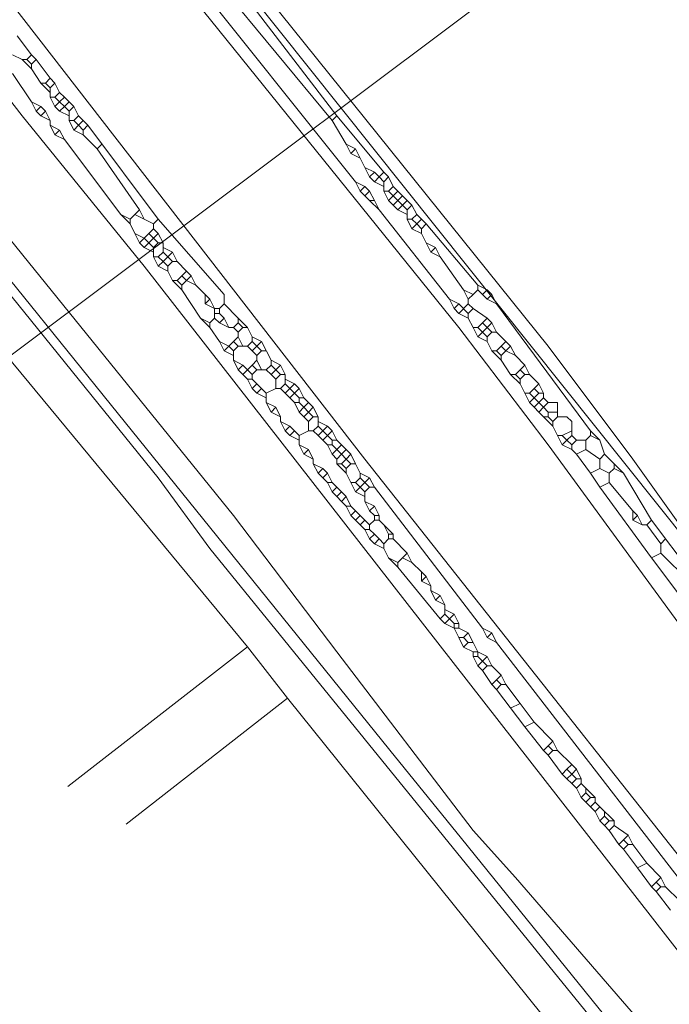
# Model space of a CAD drawing. Header units: metres. Extents: x 92810 to 93633, y 464687 to 465459.
# Tile 221 of 256: x 93227 to 93237, y 465292 to 465307. Entities that reach past the tile are written whole.
import ezdxf
from ezdxf.lldxf.tags import DXFTag

# ---------------------------------------------------------------- set-up
doc = ezdxf.new("R2010")
doc.units = ezdxf.units.M
for name, color, linetype, lineweight, transparency in [('B-OI-KL-DATA_KPN-G', 90, 'SI_B_DATA_KPN', 18, 0.4), ('B-OI-KL-DATA_ZIGGO BV-G', 90, 'SI_B_DATA_ZIGGO', 18, 0.4), ('B-OI-KL-ET_HS_LIANDER-G', 10, 'SI_B_ET_HS_LIANDON', 18, 0.4), ('B-OI-KL-ET_LS_LIANDER-G', 190, 'SI_B_ET_LS_LIANDER', 18, 0.4), ('B-OI-KL-GAS_LD_LIANDER-G', 30, 'SI_B_GAS_LD_LIANDER', 18, 0.4), ('B-WE-KL-DATA-G', 90, 'KL-DATA-N', 18, 0.4), ('B-WE-KL-WATER-G', 170, 'KL-WATER-N', 18, 0.4), ('B-WE-KL-WATER_MANTELBUIS-G', 170, 'CONTINUOUS', 18, 0.4)]:
    doc.layers.add(name, color=color, linetype=linetype, lineweight=lineweight, transparency=transparency)
doc.styles.get("Standard").update_dxf_attribs({"font": 'isocp.shx'})
tags = doc.linetypes.add('KL-DATA-N', pattern='A,4,-1,[101,NLCS.SHX,S=0.5,R=0,X=0,Y=0],-1,4,-1,["D",Standard,S=1,R=0,X=-0.25,Y=-0.5],-1.5', length=12.5).pattern_tags.tags
tags[18] = DXFTag(74, 10)
doc.linetypes.add('KL-WATER-N', pattern='A,7,-0.5,[168,NLCS.SHX,S=0.75,R=0,X=0.75,Y=0],-2', length=9.5)
doc.linetypes.add('SI_B_DATA_KPN', pattern='A,5,-2,["KPN",Standard,S=1.5,R=0,X=-0.51,Y=-0.75],-8', length=15)
doc.linetypes.add('SI_B_DATA_ZIGGO', pattern='A,5,-2,["ZIGGO",Standard,S=1.5,R=0,X=-0.51,Y=-0.75],-9', length=16)
doc.linetypes.add('SI_B_ET_HS_LIANDON', pattern='A,5,-2,["LI-HS",Standard,S=1.5,R=0,X=-0.51,Y=-0.75],-10', length=17)
doc.linetypes.add('SI_B_ET_LS_LIANDER', pattern='A,5,-2,["LI-LS",Standard,S=1.5,R=0,X=-0.51,Y=-0.75],-10', length=17)
doc.linetypes.add('SI_B_GAS_LD_LIANDER', pattern='A,5,-2,["LI-G-LD",Standard,S=1.5,R=0,X=-0.51,Y=-0.75],-11', length=18)

msp = doc.modelspace()

# ---------------------------------------------------------------- linework, layer by layer
at = {"layer": 'B-OI-KL-DATA_KPN-G', "flags": 128}
msp.add_lwpolyline([(93224.75, 465315.321), (93224.893, 465315.321), (93224.964, 465315.179), (93225.821, 465313.536), (93226.107, 465313.179), (93251.607, 465281.25), (93252.036, 465280.607), (93263.393, 465262.964), (93265.179, 465260.036), (93265.179, 465259.893), (93263.25, 465258.679), (93262.821, 465258.321), (93208.893, 465218.536), (93207.036, 465217.107), (93182.536, 465198.964)], dxfattribs=at)
at = {"layer": 'B-OI-KL-DATA_ZIGGO BV-G', "flags": 128}
for points in [[(93230.463, 465297.755), (93225.291, 465304.001)], [(93227.734, 465295.63), (93230.463, 465297.755)], [(93230.463, 465297.755), (93231.074, 465296.971)], [(93228.618, 465295.059), (93231.074, 465296.971)], [(93236.861, 465289.782), (93231.074, 465296.971)]]:
    msp.add_lwpolyline(points, dxfattribs=at)
at = {"layer": 'B-OI-KL-ET_HS_LIANDER-G'}
for p, q in [((93227.464, 465306.25), (93227.464, 465306.107)), ((93227.75, 465305.893), (93227.75, 465305.75)), ((93228.036, 465305.679), (93229.107, 465304.25)), ((93232.536, 465304.821), (93232.536, 465304.679)), ((93228.821, 465304.393), (93228.679, 465304.25)), ((93232.893, 465304.393), (93232.893, 465304.25)), ((93229.036, 465303.821), (93229.036, 465303.679)), ((93229.179, 465303.893), (93229.179, 465303.75)), ((93229.321, 465303.75), (93229.179, 465303.607)), ((93229.964, 465302.893), (93229.964, 465302.75)), ((93233.821, 465302.964), (93233.679, 465302.821)), ((93230.321, 465302.464), (93230.179, 465302.321)), ((93230.679, 465302.393), (93230.821, 465302.107)), ((93230.25, 465302.25), (93230.25, 465302.107)), ((93231.036, 465301.893), (93231.036, 465301.75)), ((93230.75, 465301.607), (93230.75, 465301.464)), ((93235.179, 465301.464), (93235.179, 465301.25)), ((93231.536, 465301.25), (93231.536, 465301.107)), ((93235.393, 465301.179), (93235.393, 465300.964)), ((93231.25, 465300.964), (93231.25, 465300.821)), ((93232.321, 465300.321), (93232.179, 465300.179)), ((93232.25, 465300.107), (93232.25, 465299.964)), ((93236.607, 465299.679), (93237.25, 465298.821)), ((93233.464, 465298.393), (93233.464, 465298.25)), ((93234.321, 465297.321), (93234.179, 465297.179)), ((93234.25, 465297.107), (93234.679, 465296.536))]:
    msp.add_line(p, q, dxfattribs=at)
at = {"layer": 'B-OI-KL-ET_HS_LIANDER-G', "flags": 128}
for points in [[(93203.679, 465338.964), (93203.821, 465339.107), (93207.75, 465335.036), (93213.393, 465328.893), (93217.607, 465323.964), (93220.607, 465320.25), (93235.036, 465302.321), (93236.321, 465300.607), (93238.464, 465297.607), (93241.179, 465294.107), (93245.607, 465288.607), (93249.107, 465284.679), (93249.893, 465283.964), (93251.036, 465282.893), (93251.821, 465282.321), (93255.036, 465280.25), (93257.75, 465278.679), (93261.821, 465276.536), (93263.25, 465275.893), (93267.25, 465274.536), (93268.107, 465274.321), (93273.179, 465273.036)], [(93202.536, 465338.25), (93202.393, 465338.107), (93202.464, 465338.036), (93214.036, 465322.607), (93216.321, 465319.679), (93227.036, 465305.821), (93228.893, 465303.536), (93241.321, 465287.607), (93242.179, 465286.607), (93245.393, 465283.107), (93246.321, 465282.25), (93247.964, 465280.679), (93250.821, 465278.25), (93253.679, 465276.107), (93255.821, 465274.679), (93259.464, 465272.536), (93261.536, 465271.464), (93263.679, 465270.464), (93265.893, 465269.607), (93269.393, 465268.393), (93271.107, 465267.893), (93275.464, 465266.607), (93277.179, 465266.179), (93281.321, 465265.25), (93282.607, 465265.036), (93288.107, 465264.464), (93293.893, 465264.464), (93294.964, 465264.536), (93297.536, 465264.893), (93298.75, 465265.179), (93299.536, 465265.464)], [(93204.107, 465337.321), (93211.321, 465327.679), (93219.107, 465317.536), (93232.25, 465300.607), (93239.036, 465292.036), (93242.036, 465288.179), (93243.536, 465286.393), (93245.25, 465284.536), (93247.75, 465282.107), (93250.964, 465279.25), (93251.893, 465278.536), (93254.893, 465276.321), (93256.536, 465275.25), (93260.393, 465273.036), (93262.107, 465272.179), (93264.964, 465270.893), (93265.607, 465270.679), (93269.679, 465269.25), (93270.893, 465268.893), (93277.75, 465266.964)], [(93204.179, 465337.393), (93209.607, 465331.75), (93210.607, 465330.607), (93215.464, 465325.107), (93217.464, 465322.679), (93233.679, 465302.607), (93235.036, 465300.821), (93238.536, 465296.036), (93240.607, 465293.393), (93244.393, 465288.607), (93245.679, 465287.107), (93248.464, 465284.036), (93249.893, 465282.679), (93251.036, 465281.75), (93252.964, 465280.464), (93257.893, 465277.536), (93259.536, 465276.679), (93261.679, 465275.607), (93262.607, 465275.25), (93263.679, 465274.75), (93265.179, 465274.25), (93266.964, 465273.679), (93271.25, 465272.607), (93277.179, 465271.25), (93278.036, 465271.107), (93279.25, 465270.964)], [(93229.536, 465308.036), (93232.107, 465304.821)], [(93230.179, 465307.964), (93231.821, 465305.821)], [(93230.036, 465307.821), (93231.75, 465305.75)], [(93226.964, 465307.036), (93227.179, 465306.75)], [(93226.893, 465306.75), (93227.036, 465306.679)], [(93227.179, 465306.75), (93227.107, 465306.679)], [(93227.179, 465306.75), (93227.25, 465306.679)], [(93227.036, 465306.679), (93227.107, 465306.679)], [(93227.036, 465306.679), (93227.179, 465306.536)], [(93227.107, 465306.679), (93227.179, 465306.607)], [(93227.25, 465306.679), (93227.179, 465306.607)], [(93227.179, 465306.607), (93227.179, 465306.536)], [(93227.25, 465306.679), (93227.464, 465306.393)], [(93226.893, 465306.464), (93227.179, 465306.036)], [(93227.179, 465306.536), (93227.321, 465306.321)], [(93227.321, 465306.321), (93227.393, 465306.321)], [(93227.321, 465306.321), (93227.464, 465306.179)], [(93227.464, 465306.393), (93227.393, 465306.321)], [(93227.393, 465306.321), (93227.464, 465306.25)], [(93227.464, 465306.393), (93227.536, 465306.321)], [(93227.536, 465306.321), (93227.464, 465306.25)], [(93227.536, 465306.321), (93227.607, 465306.179)], [(93227.607, 465306.179), (93227.536, 465306.107)], [(93227.607, 465306.179), (93227.679, 465306.107)], [(93227.179, 465306.036), (93227.321, 465305.964)], [(93227.179, 465306.036), (93227.25, 465305.893)], [(93227.464, 465306.107), (93227.536, 465306.107)], [(93227.464, 465306.107), (93227.536, 465305.964)], [(93227.536, 465306.107), (93227.607, 465306.036)], [(93227.607, 465306.036), (93227.536, 465305.964)], [(93227.679, 465306.107), (93227.607, 465306.036)], [(93227.607, 465306.036), (93227.679, 465305.964)], [(93227.679, 465306.107), (93227.75, 465306.036)], [(93227.75, 465306.036), (93227.679, 465305.964)], [(93227.75, 465306.036), (93227.821, 465305.964)], [(93227.321, 465305.964), (93227.25, 465305.893)], [(93227.25, 465305.893), (93227.321, 465305.821)], [(93227.321, 465305.964), (93227.393, 465305.893)], [(93227.393, 465305.893), (93227.321, 465305.821)], [(93227.393, 465305.893), (93227.464, 465305.75)], [(93227.536, 465305.964), (93227.607, 465305.893)], [(93227.679, 465305.964), (93227.607, 465305.893)], [(93227.607, 465305.893), (93227.75, 465305.821)], [(93227.679, 465305.964), (93227.75, 465305.893)], [(93227.821, 465305.964), (93227.75, 465305.893)], [(93227.821, 465305.964), (93227.893, 465305.821)], [(93227.321, 465305.821), (93227.464, 465305.75)], [(93227.464, 465305.75), (93227.464, 465305.679)], [(93227.75, 465305.75), (93227.821, 465305.75)], [(93227.75, 465305.75), (93227.821, 465305.607)], [(93227.893, 465305.821), (93227.821, 465305.75)], [(93227.821, 465305.75), (93227.893, 465305.679)], [(93227.893, 465305.821), (93227.964, 465305.75)], [(93227.964, 465305.75), (93227.893, 465305.679)], [(93227.964, 465305.75), (93228.036, 465305.679)], [(93231.821, 465305.821), (93231.75, 465305.75)], [(93231.75, 465305.75), (93231.964, 465305.393)], [(93231.821, 465305.821), (93232.536, 465304.964)], [(93227.464, 465305.679), (93227.607, 465305.607)], [(93227.464, 465305.679), (93227.536, 465305.536)], [(93227.607, 465305.607), (93227.536, 465305.536)], [(93227.607, 465305.607), (93227.679, 465305.464)], [(93227.893, 465305.679), (93227.821, 465305.607)], [(93227.821, 465305.607), (93227.964, 465305.536)], [(93227.893, 465305.679), (93227.964, 465305.607)], [(93228.036, 465305.679), (93227.964, 465305.607)], [(93227.964, 465305.607), (93227.964, 465305.536)], [(93227.536, 465305.536), (93227.679, 465305.464)], [(93227.679, 465305.464), (93228.536, 465304.321)], [(93227.964, 465305.536), (93228.179, 465305.321)], [(93228.25, 465305.393), (93228.179, 465305.321)], [(93228.179, 465305.321), (93228.821, 465304.393)], [(93231.964, 465305.393), (93232.107, 465305.321)], [(93231.964, 465305.393), (93232.036, 465305.25)], [(93232.107, 465305.321), (93232.036, 465305.25)], [(93232.107, 465305.321), (93232.179, 465305.179)], [(93232.036, 465305.25), (93232.179, 465305.179)], [(93232.179, 465305.179), (93232.25, 465305.036)], [(93232.25, 465305.036), (93232.393, 465304.964)], [(93232.25, 465305.036), (93232.321, 465304.893)], [(93232.393, 465304.964), (93232.321, 465304.893)], [(93232.393, 465304.964), (93232.464, 465304.893)], [(93232.536, 465304.964), (93232.464, 465304.893)], [(93232.536, 465304.964), (93232.607, 465304.893)], [(93232.107, 465304.821), (93232.25, 465304.75)], [(93232.107, 465304.821), (93232.179, 465304.679)], [(93232.321, 465304.893), (93232.393, 465304.821)], [(93232.464, 465304.893), (93232.393, 465304.821)], [(93232.393, 465304.821), (93232.536, 465304.75)], [(93232.464, 465304.893), (93232.536, 465304.821)], [(93232.607, 465304.893), (93232.536, 465304.821)], [(93232.607, 465304.893), (93232.679, 465304.75)], [(93232.25, 465304.75), (93232.179, 465304.679)], [(93232.179, 465304.679), (93232.321, 465304.536)], [(93232.25, 465304.75), (93232.321, 465304.679)], [(93232.321, 465304.679), (93232.25, 465304.607)], [(93232.321, 465304.679), (93232.393, 465304.536)], [(93232.536, 465304.679), (93232.607, 465304.679)], [(93232.536, 465304.679), (93232.607, 465304.536)], [(93232.679, 465304.75), (93232.607, 465304.679)], [(93232.607, 465304.679), (93232.679, 465304.607)], [(93232.679, 465304.75), (93232.821, 465304.607)], [(93232.75, 465304.679), (93232.679, 465304.607)], [(93232.321, 465304.536), (93232.393, 465304.536)], [(93232.321, 465304.536), (93232.464, 465304.393)], [(93232.393, 465304.536), (93232.464, 465304.393)], [(93232.679, 465304.607), (93232.607, 465304.536)], [(93232.607, 465304.536), (93232.679, 465304.464)], [(93232.679, 465304.607), (93232.75, 465304.536)], [(93232.75, 465304.536), (93232.679, 465304.464)], [(93232.821, 465304.607), (93232.75, 465304.536)], [(93232.75, 465304.536), (93232.821, 465304.464)], [(93232.821, 465304.607), (93232.893, 465304.536)], [(93232.893, 465304.536), (93232.821, 465304.464)], [(93232.893, 465304.536), (93232.964, 465304.464)], [(93228.821, 465304.393), (93228.893, 465304.25)], [(93232.464, 465304.393), (93233.536, 465303.036)], [(93232.679, 465304.464), (93232.75, 465304.393)], [(93232.821, 465304.464), (93232.75, 465304.393)], [(93232.75, 465304.393), (93232.893, 465304.321)], [(93232.821, 465304.464), (93232.893, 465304.393)], [(93232.964, 465304.464), (93232.893, 465304.393)], [(93232.964, 465304.464), (93233.036, 465304.321)], [(93228.536, 465304.321), (93228.679, 465304.25)], [(93228.536, 465304.321), (93228.679, 465304.179)], [(93228.679, 465304.25), (93228.679, 465304.179)], [(93228.75, 465304.321), (93229.036, 465304.179)], [(93229.107, 465304.25), (93229.036, 465304.179)], [(93229.107, 465304.25), (93230.107, 465303.107), (93230.107, 465302.964)], [(93232.893, 465304.25), (93232.964, 465304.25)], [(93232.893, 465304.25), (93232.964, 465304.107)], [(93233.036, 465304.321), (93232.964, 465304.25)], [(93232.964, 465304.25), (93233.036, 465304.179)], [(93233.036, 465304.321), (93233.107, 465304.25)], [(93233.107, 465304.25), (93233.036, 465304.179)], [(93233.107, 465304.25), (93233.179, 465304.179)], [(93228.679, 465304.179), (93228.75, 465304.036)], [(93229.036, 465304.107), (93228.964, 465304.036)], [(93229.036, 465304.179), (93229.036, 465304.107)], [(93229.036, 465304.107), (93229.107, 465304.036)], [(93233.036, 465304.179), (93232.964, 465304.107)], [(93232.964, 465304.107), (93233.107, 465304.036)], [(93233.036, 465304.179), (93233.107, 465304.107)], [(93233.179, 465304.179), (93233.107, 465304.107)], [(93233.107, 465304.107), (93233.107, 465304.036)], [(93233.179, 465304.179), (93233.964, 465303.25)], [(93228.75, 465304.036), (93228.893, 465303.964)], [(93228.75, 465304.036), (93228.821, 465303.893)], [(93228.893, 465303.964), (93228.821, 465303.893)], [(93228.964, 465304.036), (93228.893, 465303.964)], [(93228.893, 465303.964), (93228.964, 465303.893)], [(93228.964, 465304.036), (93229.036, 465303.964)], [(93229.036, 465303.964), (93228.964, 465303.893)], [(93229.107, 465304.036), (93229.036, 465303.964)], [(93229.036, 465303.964), (93229.107, 465303.893)], [(93229.107, 465304.036), (93229.179, 465303.893)], [(93233.107, 465304.036), (93233.179, 465303.893)], [(93228.821, 465303.893), (93228.893, 465303.821)], [(93228.964, 465303.893), (93228.893, 465303.821)], [(93228.893, 465303.821), (93229.036, 465303.75)], [(93228.964, 465303.893), (93229.036, 465303.821)], [(93229.107, 465303.893), (93229.036, 465303.821)], [(93229.107, 465303.893), (93229.179, 465303.893)], [(93229.179, 465303.821), (93229.321, 465303.75)], [(93233.179, 465303.893), (93233.321, 465303.821)], [(93233.179, 465303.893), (93233.25, 465303.75)], [(93233.321, 465303.821), (93233.25, 465303.75)], [(93233.321, 465303.821), (93233.393, 465303.679)], [(93229.036, 465303.679), (93229.107, 465303.679)], [(93229.036, 465303.679), (93229.107, 465303.536)], [(93229.179, 465303.75), (93229.107, 465303.679)], [(93229.107, 465303.679), (93229.179, 465303.607)], [(93229.179, 465303.607), (93229.107, 465303.536)], [(93229.179, 465303.75), (93229.321, 465303.607)], [(93229.179, 465303.607), (93229.25, 465303.536)], [(93229.321, 465303.607), (93229.25, 465303.536)], [(93229.321, 465303.75), (93229.393, 465303.607)], [(93229.321, 465303.607), (93229.393, 465303.607)], [(93229.393, 465303.607), (93229.536, 465303.464)], [(93233.25, 465303.75), (93233.393, 465303.679)], [(93233.393, 465303.679), (93233.75, 465303.179)], [(93229.107, 465303.536), (93229.25, 465303.464)], [(93229.25, 465303.536), (93229.25, 465303.464)], [(93229.25, 465303.464), (93229.321, 465303.321)], [(93229.536, 465303.464), (93229.464, 465303.393)], [(93229.536, 465303.464), (93229.607, 465303.393)], [(93229.321, 465303.321), (93229.393, 465303.321)], [(93229.321, 465303.321), (93229.464, 465303.179)], [(93229.464, 465303.393), (93229.393, 465303.321)], [(93229.393, 465303.321), (93229.464, 465303.25)], [(93229.464, 465303.393), (93229.536, 465303.321)], [(93229.536, 465303.321), (93229.464, 465303.25)], [(93229.607, 465303.393), (93229.536, 465303.321)], [(93229.536, 465303.321), (93229.679, 465303.25)], [(93229.607, 465303.393), (93229.679, 465303.25)], [(93229.464, 465303.25), (93229.464, 465303.179)], [(93229.464, 465303.179), (93229.75, 465302.75)], [(93229.679, 465303.25), (93229.821, 465303.107)], [(93233.75, 465303.179), (93233.893, 465303.107)], [(93233.75, 465303.179), (93233.821, 465303.036)], [(93233.964, 465303.179), (93233.893, 465303.107)], [(93233.964, 465303.25), (93234.107, 465303.179)], [(93233.964, 465303.25), (93233.964, 465303.179)], [(93233.964, 465303.179), (93234.036, 465303.107)], [(93234.107, 465303.179), (93234.036, 465303.107)], [(93234.107, 465303.179), (93234.179, 465303.107)], [(93229.821, 465303.107), (93229.893, 465303.036)], [(93229.821, 465303.107), (93229.821, 465302.964)], [(93229.893, 465303.036), (93229.821, 465302.964)], [(93229.893, 465303.036), (93229.964, 465302.893)], [(93233.536, 465303.036), (93233.679, 465302.964)], [(93233.536, 465303.036), (93233.607, 465302.893)], [(93233.893, 465303.107), (93233.821, 465303.036)], [(93233.821, 465303.036), (93233.821, 465302.964)], [(93234.036, 465303.107), (93234.107, 465303.036)], [(93234.179, 465303.107), (93234.107, 465303.036)], [(93234.107, 465303.036), (93234.25, 465302.964)], [(93234.179, 465303.107), (93234.25, 465302.964)], [(93229.821, 465302.964), (93229.964, 465302.893)], [(93229.964, 465302.893), (93230.036, 465302.893)], [(93230.107, 465302.964), (93230.036, 465302.893)], [(93230.036, 465302.893), (93230.036, 465302.821)], [(93230.107, 465302.964), (93230.321, 465302.75)], [(93233.679, 465302.964), (93233.607, 465302.893)], [(93233.607, 465302.893), (93233.679, 465302.821)], [(93233.679, 465302.964), (93233.821, 465302.821)], [(93233.821, 465302.964), (93233.893, 465302.893)], [(93233.893, 465302.893), (93233.821, 465302.821)], [(93233.893, 465302.893), (93234.107, 465302.75)], [(93234.25, 465302.964), (93235.679, 465301.036)], [(93229.75, 465302.75), (93229.893, 465302.679)], [(93229.75, 465302.75), (93229.893, 465302.607)], [(93229.964, 465302.75), (93229.893, 465302.679)], [(93229.964, 465302.821), (93230.036, 465302.821)], [(93229.964, 465302.75), (93230.036, 465302.679)], [(93230.036, 465302.821), (93230.107, 465302.75)], [(93230.107, 465302.75), (93230.036, 465302.679)], [(93230.107, 465302.75), (93230.179, 465302.607)], [(93230.321, 465302.75), (93230.464, 465302.607)], [(93230.321, 465302.75), (93230.321, 465302.679)], [(93233.679, 465302.821), (93233.821, 465302.75)], [(93233.821, 465302.821), (93233.821, 465302.75)], [(93233.821, 465302.75), (93233.893, 465302.607)], [(93234.107, 465302.75), (93234.036, 465302.679)], [(93234.107, 465302.75), (93234.179, 465302.679)], [(93229.893, 465302.679), (93229.893, 465302.607)], [(93229.893, 465302.607), (93230.036, 465302.393)], [(93230.036, 465302.679), (93230.179, 465302.607)], [(93230.179, 465302.607), (93230.25, 465302.607)], [(93230.321, 465302.679), (93230.25, 465302.607)], [(93230.25, 465302.607), (93230.321, 465302.536)], [(93230.321, 465302.679), (93230.393, 465302.607)], [(93230.393, 465302.607), (93230.321, 465302.536)], [(93230.393, 465302.607), (93230.464, 465302.607)], [(93230.464, 465302.607), (93230.536, 465302.464)], [(93233.893, 465302.607), (93233.964, 465302.607)], [(93233.893, 465302.607), (93233.964, 465302.464)], [(93234.036, 465302.679), (93233.964, 465302.607)], [(93233.964, 465302.607), (93234.036, 465302.536)], [(93234.036, 465302.679), (93234.107, 465302.607)], [(93234.107, 465302.607), (93234.036, 465302.536)], [(93234.179, 465302.679), (93234.107, 465302.607)], [(93234.107, 465302.607), (93234.179, 465302.536)], [(93234.179, 465302.679), (93234.25, 465302.536)], [(93230.321, 465302.536), (93230.321, 465302.464)], [(93230.321, 465302.464), (93230.393, 465302.321)], [(93230.536, 465302.464), (93230.679, 465302.393)], [(93230.536, 465302.464), (93230.536, 465302.393)], [(93234.036, 465302.536), (93233.964, 465302.464)], [(93233.964, 465302.464), (93234.107, 465302.393)], [(93234.036, 465302.536), (93234.107, 465302.464)], [(93234.179, 465302.536), (93234.107, 465302.464)], [(93234.107, 465302.464), (93234.107, 465302.393)], [(93234.179, 465302.536), (93234.25, 465302.536)], [(93234.25, 465302.536), (93234.393, 465302.393)], [(93230.036, 465302.393), (93230.179, 465302.321)], [(93230.036, 465302.393), (93230.107, 465302.25)], [(93230.179, 465302.321), (93230.107, 465302.25)], [(93230.179, 465302.321), (93230.25, 465302.25)], [(93230.25, 465302.393), (93230.321, 465302.321)], [(93230.321, 465302.321), (93230.25, 465302.25)], [(93230.321, 465302.321), (93230.464, 465302.321)], [(93230.536, 465302.393), (93230.464, 465302.321)], [(93230.464, 465302.321), (93230.536, 465302.25)], [(93230.536, 465302.393), (93230.607, 465302.321)], [(93230.607, 465302.321), (93230.536, 465302.25)], [(93230.679, 465302.393), (93230.607, 465302.321)], [(93230.607, 465302.321), (93230.679, 465302.25)], [(93234.107, 465302.393), (93234.179, 465302.25)], [(93234.321, 465302.321), (93234.25, 465302.25)], [(93234.393, 465302.393), (93234.321, 465302.321)], [(93234.321, 465302.321), (93234.393, 465302.25)], [(93234.393, 465302.393), (93234.464, 465302.321)], [(93234.464, 465302.321), (93234.393, 465302.25)], [(93234.464, 465302.321), (93234.536, 465302.179)], [(93230.107, 465302.25), (93230.25, 465302.179)], [(93230.536, 465302.25), (93230.607, 465302.179)], [(93230.679, 465302.25), (93230.607, 465302.179)], [(93230.607, 465302.179), (93230.607, 465302.107)], [(93230.679, 465302.25), (93230.75, 465302.25)], [(93234.179, 465302.25), (93234.25, 465302.25)], [(93234.179, 465302.25), (93234.321, 465302.107)], [(93234.25, 465302.25), (93234.321, 465302.179)], [(93234.393, 465302.25), (93234.321, 465302.179)], [(93234.321, 465302.179), (93234.321, 465302.107)], [(93234.393, 465302.25), (93234.536, 465302.179)], [(93234.536, 465302.179), (93234.679, 465302.036)], [(93230.25, 465302.107), (93230.393, 465302.036)], [(93230.25, 465302.107), (93230.321, 465301.964)], [(93230.393, 465302.036), (93230.321, 465301.964)], [(93230.321, 465301.964), (93230.393, 465301.893)], [(93230.393, 465302.036), (93230.464, 465301.964)], [(93230.464, 465301.964), (93230.393, 465301.893)], [(93230.536, 465302.036), (93230.464, 465301.964)], [(93230.464, 465301.964), (93230.536, 465301.893)], [(93230.607, 465302.107), (93230.536, 465302.036)], [(93230.536, 465302.036), (93230.607, 465301.964)], [(93230.607, 465301.964), (93230.536, 465301.893)], [(93230.607, 465302.107), (93230.679, 465301.964)], [(93230.607, 465301.964), (93230.75, 465301.964)], [(93230.821, 465302.036), (93230.75, 465301.964)], [(93230.75, 465301.964), (93230.821, 465301.893)], [(93230.821, 465302.107), (93230.964, 465302.036)], [(93230.821, 465302.107), (93230.821, 465302.036)], [(93230.821, 465302.036), (93230.893, 465301.964)], [(93230.893, 465301.964), (93230.821, 465301.893)], [(93230.964, 465302.036), (93230.893, 465301.964)], [(93230.893, 465301.964), (93230.964, 465301.893)], [(93230.964, 465302.036), (93231.036, 465301.893)], [(93234.321, 465302.107), (93234.464, 465301.893)], [(93234.607, 465301.964), (93234.536, 465301.893)], [(93234.679, 465302.036), (93234.607, 465301.964)], [(93234.607, 465301.964), (93234.679, 465301.893)], [(93234.679, 465302.036), (93234.75, 465301.893)], [(93230.393, 465301.893), (93230.464, 465301.821)], [(93230.464, 465301.821), (93230.536, 465301.821)], [(93230.464, 465301.821), (93230.536, 465301.679)], [(93230.536, 465301.893), (93230.536, 465301.821)], [(93230.536, 465301.821), (93230.607, 465301.75)], [(93230.821, 465301.893), (93230.893, 465301.821)], [(93230.964, 465301.893), (93230.893, 465301.821)], [(93230.893, 465301.821), (93230.893, 465301.679)], [(93230.964, 465301.893), (93231.036, 465301.893)], [(93231.036, 465301.821), (93231.179, 465301.75)], [(93234.464, 465301.893), (93234.536, 465301.893)], [(93234.464, 465301.893), (93234.607, 465301.75)], [(93234.536, 465301.893), (93234.607, 465301.821)], [(93234.679, 465301.893), (93234.607, 465301.821)], [(93234.607, 465301.821), (93234.607, 465301.75)], [(93234.679, 465301.893), (93234.75, 465301.893)], [(93234.75, 465301.893), (93234.893, 465301.75)], [(93230.607, 465301.75), (93230.536, 465301.679)], [(93230.536, 465301.679), (93230.607, 465301.607)], [(93230.607, 465301.75), (93230.679, 465301.679)], [(93230.679, 465301.679), (93230.607, 465301.607)], [(93230.679, 465301.679), (93230.75, 465301.607)], [(93230.893, 465301.679), (93230.75, 465301.607)], [(93230.893, 465301.679), (93230.964, 465301.679)], [(93231.036, 465301.75), (93230.964, 465301.679)], [(93230.964, 465301.679), (93231.036, 465301.607)], [(93231.036, 465301.75), (93231.107, 465301.679)], [(93231.107, 465301.679), (93231.036, 465301.607)], [(93231.179, 465301.75), (93231.107, 465301.679)], [(93231.107, 465301.679), (93231.179, 465301.607)], [(93231.179, 465301.75), (93231.25, 465301.679)], [(93231.25, 465301.679), (93231.179, 465301.607)], [(93231.25, 465301.679), (93231.321, 465301.536)], [(93234.607, 465301.75), (93234.679, 465301.607)], [(93234.821, 465301.679), (93234.75, 465301.607)], [(93234.893, 465301.75), (93234.821, 465301.679)], [(93234.821, 465301.679), (93234.893, 465301.607)], [(93234.893, 465301.75), (93234.964, 465301.607)], [(93230.607, 465301.607), (93230.75, 465301.536)], [(93231.036, 465301.607), (93231.107, 465301.536)], [(93231.179, 465301.607), (93231.107, 465301.536)], [(93231.107, 465301.536), (93231.179, 465301.464)], [(93231.179, 465301.607), (93231.25, 465301.536)], [(93231.25, 465301.536), (93231.321, 465301.536)], [(93231.25, 465301.536), (93231.25, 465301.464)], [(93231.321, 465301.536), (93231.393, 465301.464)], [(93234.679, 465301.607), (93234.75, 465301.607)], [(93234.679, 465301.607), (93234.75, 465301.464)], [(93234.75, 465301.607), (93234.821, 465301.536)], [(93234.821, 465301.536), (93234.75, 465301.464)], [(93234.893, 465301.607), (93234.821, 465301.536)], [(93234.821, 465301.536), (93234.893, 465301.464)], [(93234.893, 465301.607), (93234.964, 465301.607)], [(93234.964, 465301.536), (93234.893, 465301.464)], [(93234.964, 465301.607), (93234.964, 465301.536)], [(93234.964, 465301.536), (93235.036, 465301.464)], [(93230.75, 465301.464), (93230.893, 465301.393)], [(93230.75, 465301.464), (93230.821, 465301.321)], [(93230.893, 465301.393), (93230.821, 465301.321)], [(93230.893, 465301.393), (93230.964, 465301.25)], [(93231.179, 465301.464), (93231.25, 465301.464)], [(93231.179, 465301.464), (93231.25, 465301.321)], [(93231.25, 465301.464), (93231.321, 465301.393)], [(93231.321, 465301.393), (93231.25, 465301.321)], [(93231.393, 465301.464), (93231.321, 465301.393)], [(93231.321, 465301.393), (93231.393, 465301.321)], [(93231.393, 465301.464), (93231.464, 465301.393)], [(93231.464, 465301.393), (93231.393, 465301.321)], [(93231.464, 465301.393), (93231.536, 465301.25)], [(93234.75, 465301.464), (93234.821, 465301.393)], [(93234.893, 465301.464), (93234.821, 465301.393)], [(93234.821, 465301.393), (93234.893, 465301.321)], [(93234.893, 465301.464), (93234.964, 465301.393)], [(93234.964, 465301.393), (93234.893, 465301.321)], [(93235.036, 465301.464), (93234.964, 465301.393)], [(93234.964, 465301.393), (93235.036, 465301.321)], [(93235.036, 465301.464), (93235.179, 465301.464)], [(93230.821, 465301.321), (93230.964, 465301.25)], [(93230.964, 465301.25), (93230.964, 465301.179)], [(93231.25, 465301.321), (93231.321, 465301.25)], [(93231.393, 465301.321), (93231.321, 465301.25)], [(93231.321, 465301.25), (93231.393, 465301.179)], [(93231.393, 465301.321), (93231.464, 465301.25)], [(93231.464, 465301.25), (93231.393, 465301.179)], [(93231.464, 465301.25), (93231.536, 465301.25)], [(93234.893, 465301.321), (93234.964, 465301.25)], [(93234.964, 465301.25), (93235.036, 465301.25)], [(93234.964, 465301.25), (93235.107, 465301.107)], [(93235.036, 465301.321), (93235.179, 465301.321)], [(93235.036, 465301.321), (93235.036, 465301.25)], [(93235.036, 465301.25), (93235.107, 465301.179)], [(93235.179, 465301.25), (93235.107, 465301.179)], [(93235.179, 465301.25), (93235.321, 465301.25), (93235.393, 465301.179)], [(93230.964, 465301.179), (93231.107, 465301.107)], [(93230.964, 465301.179), (93231.036, 465301.036)], [(93231.107, 465301.107), (93231.036, 465301.036)], [(93231.107, 465301.107), (93231.179, 465301.036)], [(93231.393, 465301.179), (93231.393, 465301.036)], [(93231.536, 465301.107), (93231.464, 465301.036)], [(93231.536, 465301.179), (93231.679, 465301.107)], [(93231.536, 465301.107), (93231.607, 465301.036)], [(93231.679, 465301.107), (93231.607, 465301.036)], [(93231.679, 465301.107), (93231.75, 465301.036)], [(93235.107, 465301.179), (93235.107, 465301.107)], [(93235.107, 465301.107), (93235.179, 465300.964)], [(93231.036, 465301.036), (93231.107, 465300.964)], [(93231.179, 465301.036), (93231.107, 465300.964)], [(93231.107, 465300.964), (93231.25, 465300.893)], [(93231.179, 465301.036), (93231.25, 465300.964)], [(93231.393, 465301.036), (93231.25, 465300.964)], [(93231.393, 465301.036), (93231.464, 465301.036)], [(93231.464, 465301.036), (93231.536, 465300.964)], [(93231.607, 465301.036), (93231.536, 465300.964)], [(93231.536, 465300.964), (93231.607, 465300.893)], [(93231.607, 465301.036), (93231.679, 465300.964)], [(93231.679, 465300.964), (93231.607, 465300.893)], [(93231.75, 465301.036), (93231.679, 465300.964)], [(93231.679, 465300.964), (93231.75, 465300.893)], [(93231.75, 465301.036), (93231.821, 465300.893)], [(93235.179, 465300.964), (93235.25, 465300.964)], [(93235.179, 465300.964), (93235.25, 465300.821)], [(93235.393, 465301.036), (93235.25, 465300.964)], [(93235.25, 465300.964), (93235.321, 465300.893)], [(93235.393, 465300.964), (93235.321, 465300.893)], [(93235.393, 465300.964), (93235.464, 465300.893)], [(93235.679, 465300.964), (93235.607, 465300.893)], [(93235.679, 465301.036), (93235.821, 465300.893)], [(93235.679, 465301.036), (93235.679, 465300.964)], [(93235.679, 465300.964), (93235.821, 465300.893)], [(93231.25, 465300.821), (93231.393, 465300.75)], [(93231.25, 465300.821), (93231.321, 465300.679)], [(93231.607, 465300.893), (93231.679, 465300.821)], [(93231.679, 465300.821), (93231.75, 465300.821)], [(93231.679, 465300.821), (93231.75, 465300.679)], [(93231.75, 465300.893), (93231.821, 465300.893)], [(93231.75, 465300.893), (93231.75, 465300.821)], [(93231.75, 465300.821), (93231.821, 465300.75)], [(93231.821, 465300.893), (93231.893, 465300.821)], [(93231.893, 465300.821), (93231.821, 465300.75)], [(93231.893, 465300.821), (93231.964, 465300.75)], [(93235.321, 465300.893), (93235.25, 465300.821)], [(93235.25, 465300.821), (93235.393, 465300.75)], [(93235.321, 465300.893), (93235.393, 465300.821)], [(93235.464, 465300.893), (93235.393, 465300.821)], [(93235.393, 465300.821), (93235.393, 465300.75)], [(93235.464, 465300.893), (93235.607, 465300.893)], [(93235.607, 465300.893), (93235.607, 465300.75)], [(93235.821, 465300.893), (93235.893, 465300.679)], [(93231.393, 465300.75), (93231.321, 465300.679)], [(93231.321, 465300.679), (93231.464, 465300.607)], [(93231.393, 465300.75), (93231.464, 465300.607)], [(93231.821, 465300.75), (93231.75, 465300.679)], [(93231.75, 465300.679), (93231.821, 465300.607)], [(93231.821, 465300.75), (93231.893, 465300.679)], [(93231.893, 465300.679), (93231.821, 465300.607)], [(93231.964, 465300.75), (93231.893, 465300.679)], [(93231.893, 465300.679), (93231.964, 465300.607)], [(93231.964, 465300.75), (93232.036, 465300.679)], [(93232.036, 465300.679), (93231.964, 465300.607)], [(93232.036, 465300.679), (93232.107, 465300.536)], [(93235.393, 465300.75), (93235.464, 465300.679)], [(93235.607, 465300.75), (93235.464, 465300.679)], [(93235.464, 465300.679), (93235.679, 465300.393)], [(93235.607, 465300.75), (93235.821, 465300.607)], [(93235.893, 465300.679), (93235.821, 465300.607)], [(93235.893, 465300.679), (93236.036, 465300.536)], [(93231.464, 465300.607), (93231.464, 465300.536)], [(93231.464, 465300.536), (93231.607, 465300.464)], [(93231.464, 465300.536), (93231.536, 465300.393)], [(93231.607, 465300.464), (93231.536, 465300.393)], [(93231.607, 465300.464), (93231.679, 465300.393)], [(93231.821, 465300.607), (93231.821, 465300.536)], [(93231.821, 465300.536), (93231.893, 465300.536)], [(93231.821, 465300.536), (93231.964, 465300.393)], [(93231.964, 465300.607), (93231.893, 465300.536)], [(93231.893, 465300.536), (93231.964, 465300.464)], [(93231.964, 465300.607), (93232.036, 465300.536)], [(93232.036, 465300.536), (93231.964, 465300.464)], [(93231.964, 465300.464), (93231.964, 465300.393)], [(93232.036, 465300.536), (93232.107, 465300.536)], [(93232.107, 465300.536), (93232.179, 465300.393)], [(93235.821, 465300.464), (93235.679, 465300.393)], [(93235.821, 465300.607), (93235.821, 465300.464)], [(93235.821, 465300.464), (93235.964, 465300.393)], [(93236.036, 465300.464), (93235.964, 465300.393)], [(93236.036, 465300.536), (93236.179, 465300.393)], [(93236.036, 465300.536), (93236.036, 465300.464)], [(93236.036, 465300.464), (93236.179, 465300.393)], [(93231.536, 465300.393), (93231.607, 465300.321)], [(93231.679, 465300.393), (93231.607, 465300.321)], [(93231.607, 465300.321), (93231.679, 465300.25)], [(93231.679, 465300.393), (93231.75, 465300.25)], [(93231.964, 465300.393), (93232.036, 465300.25)], [(93232.179, 465300.321), (93232.107, 465300.25)], [(93232.179, 465300.393), (93232.321, 465300.321)], [(93232.179, 465300.393), (93232.179, 465300.321)], [(93232.179, 465300.321), (93232.321, 465300.179)], [(93232.321, 465300.321), (93232.393, 465300.179)], [(93235.679, 465300.393), (93235.821, 465300.179)], [(93235.964, 465300.393), (93235.964, 465300.25)], [(93236.179, 465300.393), (93236.607, 465299.679)], [(93231.679, 465300.25), (93231.75, 465300.25)], [(93231.679, 465300.25), (93231.75, 465300.107)], [(93231.75, 465300.25), (93231.821, 465300.179)], [(93231.821, 465300.179), (93231.75, 465300.107)], [(93231.821, 465300.179), (93231.893, 465300.107)], [(93232.036, 465300.25), (93232.107, 465300.25)], [(93232.036, 465300.25), (93232.107, 465300.107)], [(93232.107, 465300.25), (93232.179, 465300.179)], [(93232.179, 465300.179), (93232.107, 465300.107)], [(93232.179, 465300.179), (93232.25, 465300.107)], [(93232.321, 465300.179), (93232.25, 465300.107)], [(93232.321, 465300.179), (93232.393, 465300.179)], [(93232.393, 465300.179), (93234.036, 465298.036)], [(93235.964, 465300.25), (93235.821, 465300.179)], [(93235.821, 465300.179), (93236.607, 465299.107)], [(93235.964, 465300.25), (93236.321, 465299.821)], [(93231.75, 465300.107), (93231.821, 465300.036)], [(93231.893, 465300.107), (93231.821, 465300.036)], [(93231.821, 465300.036), (93231.893, 465299.964)], [(93231.893, 465300.107), (93231.964, 465300.036)], [(93231.964, 465300.036), (93231.893, 465299.964)], [(93231.964, 465300.036), (93232.036, 465299.893)], [(93232.107, 465300.107), (93232.25, 465300.036)], [(93231.893, 465299.964), (93231.964, 465299.893)], [(93231.964, 465299.893), (93232.036, 465299.893)], [(93231.964, 465299.893), (93232.036, 465299.75)], [(93232.036, 465299.893), (93232.107, 465299.821)], [(93232.25, 465299.964), (93232.393, 465299.893)], [(93232.25, 465299.964), (93232.321, 465299.821)], [(93232.393, 465299.893), (93232.321, 465299.821)], [(93232.393, 465299.893), (93232.464, 465299.75)], [(93232.107, 465299.821), (93232.036, 465299.75)], [(93232.036, 465299.75), (93232.107, 465299.679)], [(93232.107, 465299.821), (93232.179, 465299.75)], [(93232.179, 465299.75), (93232.107, 465299.679)], [(93232.179, 465299.75), (93232.321, 465299.607)], [(93232.321, 465299.821), (93232.393, 465299.75)], [(93232.393, 465299.75), (93232.464, 465299.75)], [(93232.393, 465299.75), (93232.393, 465299.679)], [(93232.464, 465299.75), (93232.464, 465299.679)], [(93236.321, 465299.821), (93236.393, 465299.75)], [(93236.321, 465299.821), (93236.321, 465299.679)], [(93236.393, 465299.75), (93236.321, 465299.679)], [(93236.393, 465299.75), (93236.464, 465299.607)], [(93232.107, 465299.679), (93232.179, 465299.607)], [(93232.25, 465299.679), (93232.179, 465299.607)], [(93232.179, 465299.607), (93232.25, 465299.536)], [(93232.393, 465299.679), (93232.321, 465299.607)], [(93232.321, 465299.607), (93232.321, 465299.536)], [(93232.393, 465299.679), (93232.464, 465299.679)], [(93232.464, 465299.679), (93232.536, 465299.607)], [(93232.536, 465299.607), (93232.679, 465299.464)], [(93232.536, 465299.607), (93232.607, 465299.464)], [(93236.321, 465299.679), (93236.464, 465299.607)], [(93236.464, 465299.607), (93236.536, 465299.607)], [(93236.607, 465299.679), (93236.536, 465299.607)], [(93236.536, 465299.607), (93236.75, 465299.321)], [(93232.25, 465299.536), (93232.321, 465299.536)], [(93232.25, 465299.536), (93232.321, 465299.393)], [(93232.321, 465299.536), (93232.393, 465299.464)], [(93232.393, 465299.464), (93232.321, 465299.393)], [(93232.393, 465299.464), (93232.464, 465299.393)], [(93232.607, 465299.464), (93232.679, 465299.464)], [(93232.607, 465299.464), (93232.607, 465299.393)], [(93232.679, 465299.464), (93232.679, 465299.393)], [(93232.321, 465299.393), (93232.393, 465299.321)], [(93232.464, 465299.393), (93232.393, 465299.321)], [(93232.393, 465299.321), (93232.536, 465299.25)], [(93232.464, 465299.393), (93232.536, 465299.321)], [(93232.607, 465299.393), (93232.536, 465299.321)], [(93232.536, 465299.321), (93232.536, 465299.25)], [(93232.607, 465299.393), (93232.679, 465299.393)], [(93232.679, 465299.393), (93232.893, 465299.179)], [(93236.821, 465299.393), (93236.75, 465299.321)], [(93236.75, 465299.321), (93236.75, 465299.179)], [(93232.536, 465299.25), (93232.607, 465299.107)], [(93232.893, 465299.179), (93232.821, 465299.107)], [(93232.893, 465299.179), (93232.964, 465299.036)], [(93236.75, 465299.179), (93236.607, 465299.107)], [(93236.75, 465299.179), (93237.179, 465298.75)], [(93232.607, 465299.107), (93232.75, 465299.036)], [(93232.607, 465299.107), (93232.75, 465298.964)], [(93232.821, 465299.107), (93232.75, 465299.036)], [(93232.75, 465299.036), (93232.75, 465298.964)], [(93232.821, 465299.107), (93232.964, 465299.036)], [(93232.964, 465299.036), (93233.107, 465298.893)], [(93236.607, 465299.107), (93237.25, 465298.25)], [(93232.75, 465298.964), (93233.393, 465298.179)], [(93233.107, 465298.893), (93233.179, 465298.821)], [(93233.107, 465298.893), (93233.107, 465298.75)], [(93233.179, 465298.821), (93233.107, 465298.75)], [(93233.179, 465298.821), (93233.25, 465298.679)], [(93233.107, 465298.75), (93233.25, 465298.679)], [(93233.25, 465298.679), (93233.25, 465298.607)], [(93233.25, 465298.607), (93233.393, 465298.536)], [(93233.25, 465298.607), (93233.321, 465298.464)], [(93233.393, 465298.536), (93233.321, 465298.464)], [(93233.393, 465298.536), (93233.464, 465298.393)], [(93233.321, 465298.464), (93233.464, 465298.393)], [(93233.464, 465298.25), (93233.393, 465298.179)], [(93233.464, 465298.321), (93233.607, 465298.25)], [(93233.464, 465298.25), (93233.536, 465298.179)], [(93233.607, 465298.25), (93233.536, 465298.179)], [(93233.607, 465298.25), (93233.679, 465298.107)], [(93233.393, 465298.179), (93233.464, 465298.107)], [(93233.536, 465298.179), (93233.464, 465298.107)], [(93233.464, 465298.107), (93233.607, 465298.036)], [(93233.536, 465298.179), (93233.607, 465298.107)], [(93233.607, 465298.107), (93233.679, 465298.107)], [(93233.607, 465298.107), (93233.607, 465298.036)], [(93233.679, 465298.107), (93233.679, 465298.036)], [(93233.607, 465298.036), (93233.679, 465298.036)], [(93233.607, 465298.036), (93233.679, 465297.893)], [(93233.679, 465298.036), (93233.821, 465297.964)], [(93233.821, 465297.964), (93233.75, 465297.893)], [(93233.821, 465297.964), (93233.893, 465297.821)], [(93234.036, 465298.036), (93234.179, 465297.964)], [(93234.036, 465298.036), (93234.107, 465297.893)], [(93234.179, 465297.964), (93234.107, 465297.893)], [(93234.179, 465297.964), (93234.25, 465297.821)], [(93233.679, 465297.893), (93233.75, 465297.893)], [(93233.679, 465297.893), (93233.75, 465297.75)], [(93233.75, 465297.893), (93233.821, 465297.821)], [(93233.821, 465297.821), (93233.75, 465297.75)], [(93233.821, 465297.821), (93233.893, 465297.821)], [(93233.893, 465297.821), (93233.964, 465297.679)], [(93234.107, 465297.893), (93234.25, 465297.821)], [(93234.25, 465297.821), (93237.893, 465293.107)], [(93233.75, 465297.75), (93233.893, 465297.679)], [(93233.893, 465297.679), (93233.964, 465297.679)], [(93233.893, 465297.679), (93233.893, 465297.607)], [(93233.964, 465297.679), (93234.107, 465297.607)], [(93233.964, 465297.679), (93233.964, 465297.607)], [(93233.893, 465297.607), (93233.964, 465297.607)], [(93233.893, 465297.607), (93233.964, 465297.464)], [(93233.964, 465297.607), (93234.036, 465297.536)], [(93234.036, 465297.536), (93233.964, 465297.464)], [(93234.107, 465297.607), (93234.036, 465297.536)], [(93234.036, 465297.536), (93234.107, 465297.464)], [(93234.107, 465297.607), (93234.179, 465297.464)], [(93233.964, 465297.464), (93234.036, 465297.393)], [(93234.107, 465297.464), (93234.036, 465297.393)], [(93234.036, 465297.393), (93234.179, 465297.179)], [(93234.107, 465297.464), (93234.179, 465297.464)], [(93234.179, 465297.464), (93234.321, 465297.321)], [(93234.179, 465297.179), (93234.25, 465297.107)], [(93234.25, 465297.25), (93234.321, 465297.179)], [(93234.321, 465297.179), (93234.25, 465297.107)], [(93234.321, 465297.321), (93234.393, 465297.179)], [(93234.321, 465297.179), (93234.393, 465297.179)], [(93234.393, 465297.179), (93234.607, 465296.893)], [(93234.607, 465296.893), (93234.464, 465296.821)], [(93234.607, 465296.893), (93234.821, 465296.607)], [(93234.821, 465296.607), (93234.679, 465296.536)], [(93234.821, 465296.607), (93235.107, 465296.321)], [(93234.679, 465296.536), (93234.964, 465296.179)], [(93235.107, 465296.321), (93235.036, 465296.25)], [(93235.107, 465296.321), (93235.179, 465296.179)], [(93235.036, 465296.25), (93234.964, 465296.179)], [(93234.964, 465296.179), (93235.036, 465296.107)], [(93235.036, 465296.25), (93235.107, 465296.179)], [(93235.107, 465296.179), (93235.036, 465296.107)], [(93235.107, 465296.179), (93235.179, 465296.179)], [(93235.179, 465296.179), (93235.393, 465295.964)], [(93235.036, 465296.107), (93235.25, 465295.821)], [(93235.321, 465295.893), (93235.25, 465295.821)], [(93235.393, 465295.964), (93235.321, 465295.893)], [(93235.321, 465295.893), (93235.393, 465295.821)], [(93235.393, 465295.964), (93235.464, 465295.893)], [(93235.464, 465295.893), (93235.393, 465295.821)], [(93235.464, 465295.893), (93235.536, 465295.75)], [(93235.25, 465295.821), (93235.321, 465295.75)], [(93235.393, 465295.821), (93235.321, 465295.75)], [(93235.321, 465295.75), (93235.393, 465295.679)], [(93235.393, 465295.821), (93235.464, 465295.75)], [(93235.464, 465295.75), (93235.393, 465295.679)], [(93235.393, 465295.679), (93235.464, 465295.607)], [(93235.464, 465295.75), (93235.536, 465295.75)], [(93235.536, 465295.679), (93235.464, 465295.607)], [(93235.536, 465295.75), (93235.536, 465295.679)], [(93235.536, 465295.679), (93235.607, 465295.607)], [(93235.464, 465295.607), (93235.536, 465295.464)], [(93235.607, 465295.536), (93235.536, 465295.464)], [(93235.607, 465295.607), (93235.75, 465295.464)], [(93235.607, 465295.607), (93235.607, 465295.536)], [(93235.607, 465295.536), (93235.679, 465295.464)], [(93235.536, 465295.464), (93235.607, 465295.393)], [(93235.679, 465295.464), (93235.607, 465295.393)], [(93235.607, 465295.393), (93235.679, 465295.321)], [(93235.679, 465295.464), (93235.75, 465295.464)], [(93235.75, 465295.393), (93235.679, 465295.321)], [(93235.75, 465295.464), (93235.75, 465295.393)], [(93235.75, 465295.393), (93235.821, 465295.321)], [(93235.679, 465295.321), (93235.75, 465295.25)], [(93235.821, 465295.321), (93235.75, 465295.25)], [(93235.75, 465295.25), (93235.821, 465295.107)], [(93235.821, 465295.321), (93236.036, 465295.107)], [(93235.893, 465295.25), (93235.893, 465295.179)], [(93235.893, 465295.179), (93235.821, 465295.107)], [(93235.821, 465295.107), (93235.893, 465295.036)], [(93235.893, 465295.179), (93235.964, 465295.107)], [(93235.964, 465295.107), (93235.893, 465295.036)], [(93235.964, 465295.107), (93236.036, 465295.107)], [(93236.036, 465295.107), (93236.036, 465295.036)], [(93235.893, 465295.036), (93235.964, 465294.964)], [(93236.036, 465295.036), (93235.964, 465294.964)], [(93235.964, 465294.964), (93236.107, 465294.75)], [(93236.036, 465295.036), (93236.25, 465294.893)], [(93236.179, 465294.821), (93236.107, 465294.75)], [(93236.25, 465294.893), (93236.179, 465294.821)], [(93236.179, 465294.821), (93236.25, 465294.75)], [(93236.25, 465294.893), (93236.321, 465294.75)], [(93236.107, 465294.75), (93236.179, 465294.679)], [(93236.25, 465294.75), (93236.179, 465294.679)], [(93236.179, 465294.679), (93236.393, 465294.393)], [(93236.25, 465294.75), (93236.321, 465294.75)], [(93236.321, 465294.75), (93236.536, 465294.464)], [(93236.536, 465294.464), (93236.393, 465294.393)], [(93236.393, 465294.393), (93236.607, 465294.107)], [(93236.536, 465294.464), (93236.75, 465294.25)], [(93236.75, 465294.25), (93236.679, 465294.179)], [(93236.75, 465294.25), (93236.821, 465294.107)], [(93236.679, 465294.179), (93236.607, 465294.107)], [(93236.607, 465294.107), (93236.679, 465294.036)], [(93236.679, 465294.179), (93236.75, 465294.107)], [(93236.75, 465294.107), (93236.679, 465294.036)], [(93236.679, 465294.036), (93236.893, 465293.75)], [(93236.75, 465294.107), (93236.821, 465294.107)], [(93236.821, 465294.107), (93237.036, 465293.893)]]:
    msp.add_lwpolyline(points, dxfattribs=at)
at = {"layer": 'B-OI-KL-ET_LS_LIANDER-G'}
for p, q in [((93216.607, 465315.75), (93229.107, 465300.321)), ((93229.107, 465300.321), (93229.893, 465299.25)), ((93229.893, 465299.25), (93256.179, 465266.893))]:
    msp.add_line(p, q, dxfattribs=at)
at = {"layer": 'B-OI-KL-GAS_LD_LIANDER-G', "flags": 128}
msp.add_lwpolyline([(93219.036, 465313.893), (93219.036, 465313.679), (93219.179, 465313.536), (93221.107, 465310.964), (93222.036, 465309.893), (93230.25, 465299.75), (93231.821, 465297.679), (93233.893, 465294.964), (93234.536, 465294.25), (93236.393, 465292.107), (93241.964, 465285.107), (93243.821, 465282.679), (93244.821, 465281.536), (93255.036, 465269.25), (93259.25, 465263.321), (93259.464, 465263.107), (93259.679, 465262.964)], dxfattribs=at)
at = {"layer": 'B-WE-KL-DATA-G'}
msp.add_lwpolyline([(93209.798, 465350.255), (93231.5, 465320.9), (93228.7, 465318.6), (93236.1, 465309.1), (93198.7, 465281.1), (93202.5, 465276.3)], dxfattribs=at)
at = {"layer": 'B-WE-KL-WATER-G'}
msp.add_lwpolyline([(93243.476, 465282.765), (93242.827, 465283.575), (93242.113, 465284.466), (93239.238, 465288.018), (93236.282, 465291.67), (93233.716, 465294.84), (93232.629, 465296.185), (93229.248, 465300.367), (93225.438, 465305.08), (93223.759, 465307.156), (93223.571, 465307.388), (93222.496, 465308.719), (93220.506, 465311.182), (93217.581, 465314.803), (93215.605, 465313.545), (93205.395, 465305.479), (93204.791, 465305.063), (93198.435, 465300.672), (93196.975, 465299.664), (93196.461, 465299.329), (93194.123, 465297.805)], dxfattribs=at)
at = {"layer": 'B-WE-KL-WATER_MANTELBUIS-G'}
msp.add_lwpolyline([(93243.476, 465282.765), (93242.827, 465283.575), (93242.113, 465284.466), (93239.238, 465288.018), (93236.282, 465291.67), (93233.716, 465294.84), (93232.629, 465296.185), (93229.248, 465300.367), (93225.438, 465305.08), (93223.759, 465307.156), (93223.571, 465307.388), (93222.496, 465308.719), (93220.506, 465311.182), (93217.581, 465314.803), (93215.605, 465313.545), (93205.395, 465305.479), (93204.791, 465305.063), (93198.435, 465300.672), (93196.975, 465299.664), (93196.461, 465299.329), (93194.123, 465297.805)], dxfattribs=at)

doc.saveas('drawing.dxf')
